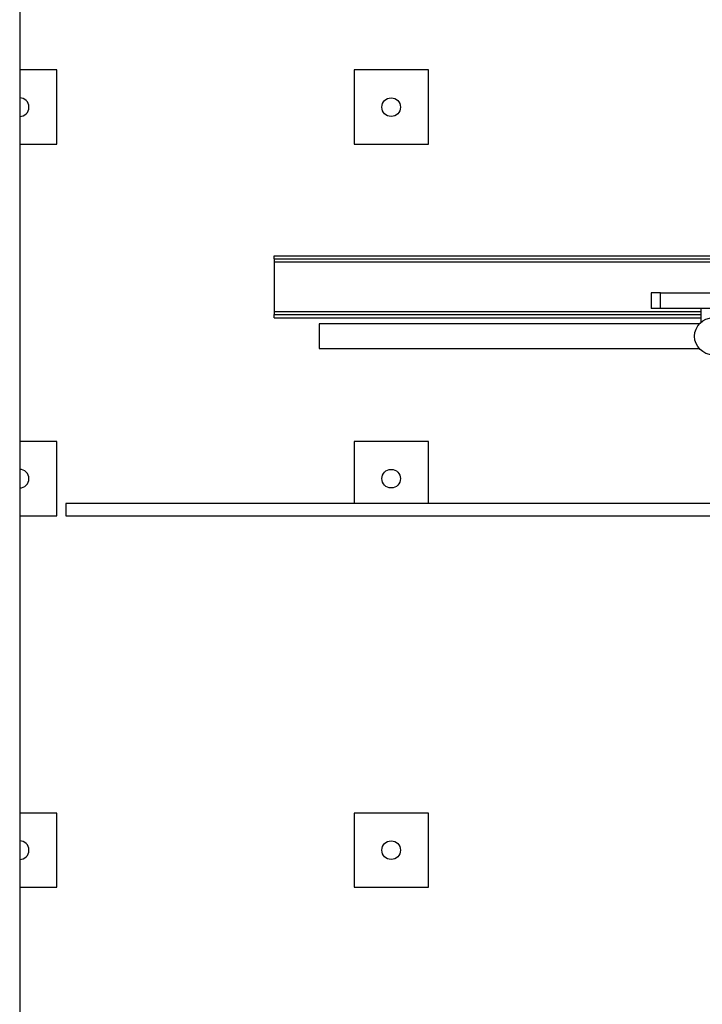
# Model space of a CAD drawing. Header units: millimetres. Extents: x 0 to 841, y 0 to 594.
# Tile 72 of 190: x 316 to 353, y 352 to 405. Entities that reach past the tile are written whole.
import ezdxf

# ---------------------------------------------------------------- set-up
doc = ezdxf.new("R2010")
doc.units = ezdxf.units.MM
doc.layers.add('TRAIT-FINS', color=9, linetype='Continuous')
doc.layers.add('TRAIT-FORT', color=4, linetype='Continuous', lineweight=25)

msp = doc.modelspace()

# ---------------------------------------------------------------- hatches: boundary and pattern name
at = {"layer": 'TRAIT-FINS'}
h = msp.add_hatch(dxfattribs=at)
h.set_pattern_fill('ANSI31', color=9, style=0)
edge = h.paths.add_edge_path(flags=0)
edge.add_arc((315.841, 399.8), 0.5, 270, 450)
edge.add_line((315.841, 400.3), (315.841, 399.3))
h = msp.add_hatch(dxfattribs=at)
h.set_pattern_fill('ANSI31', color=9, style=0)
edge = h.paths.add_edge_path(flags=0)
edge.add_arc((335.841, 399.8), 0.5, 0, 360)
h = msp.add_hatch(dxfattribs=at)
h.set_pattern_fill('ANSI31', color=9, style=0)
h.paths.add_polyline_path([(350.343, 388.966), (356.006, 388.966), (356.006, 389.8), (350.343, 389.8)], flags=0)
h = msp.add_hatch(dxfattribs=at)
h.set_pattern_fill('ANSI31', color=9, style=0)
edge = h.paths.add_edge_path(flags=0)
edge.add_arc((315.841, 379.8), 0.5, 270, 450)
edge.add_line((315.841, 380.3), (315.841, 379.3))
h = msp.add_hatch(dxfattribs=at)
h.set_pattern_fill('ANSI31', color=9, style=0)
edge = h.paths.add_edge_path(flags=0)
edge.add_arc((335.841, 379.8), 0.5, 0, 360)
h = msp.add_hatch(dxfattribs=at)
h.set_pattern_fill('ANSI31', color=9, style=0)
edge = h.paths.add_edge_path(flags=0)
edge.add_arc((315.841, 359.8), 0.5, 270, 450)
edge.add_line((315.841, 360.3), (315.841, 359.3))
h = msp.add_hatch(dxfattribs=at)
h.set_pattern_fill('ANSI31', color=9, style=0)
edge = h.paths.add_edge_path(flags=0)
edge.add_arc((335.841, 359.8), 0.5, 0, 360)

# ---------------------------------------------------------------- linework, layer by layer
at = {"layer": 'TRAIT-FORT', "color": 4, "linetype": 'Continuous', "lineweight": 25}
for p, q in [((315.841, 417.8), (315.841, 401.8)), ((317.841, 401.8), (315.841, 401.8)), ((315.841, 401.8), (315.841, 400.3)), ((317.841, 397.8), (317.841, 401.8)), ((333.841, 401.8), (333.841, 397.8)), ((337.841, 401.8), (333.841, 401.8)), ((337.841, 397.8), (337.841, 401.8)), ((315.841, 400.3), (315.841, 399.3)), ((315.841, 399.3), (315.841, 397.8)), ((315.841, 397.8), (317.841, 397.8)), ((315.841, 397.8), (315.841, 381.8)), ((333.841, 397.8), (337.841, 397.8)), ((329.547, 391.8), (535.841, 391.8)), ((329.547, 391.633), (329.547, 391.8)), ((329.547, 391.633), (535.841, 391.633)), ((329.547, 391.633), (329.547, 391.466)), ((329.547, 391.466), (535.841, 391.466)), ((329.547, 391.466), (329.547, 388.8)), ((349.841, 389.8), (349.841, 388.966)), ((350.343, 389.8), (349.841, 389.8)), ((350.343, 388.966), (350.343, 389.8)), ((350.343, 389.8), (356.006, 389.8)), ((329.547, 388.8), (329.547, 388.633)), ((329.547, 388.8), (352.508, 388.8)), ((329.547, 388.633), (352.508, 388.633)), ((329.547, 388.466), (329.547, 388.633)), ((350.343, 388.966), (349.841, 388.966)), ((356.006, 388.966), (350.343, 388.966)), ((352.508, 388.966), (352.508, 388.212)), ((329.547, 388.466), (352.508, 388.466)), ((352.429, 388.133), (331.959, 388.133)), ((331.959, 388.133), (331.959, 386.8)), ((331.959, 386.8), (352.429, 386.8)), ((317.841, 381.8), (315.841, 381.8)), ((315.841, 381.8), (315.841, 380.3)), ((317.841, 377.8), (317.841, 381.8)), ((337.841, 381.8), (333.841, 381.8)), ((333.841, 381.8), (333.841, 378.466)), ((337.841, 378.466), (337.841, 381.8)), ((315.841, 380.3), (315.841, 379.3)), ((315.841, 379.3), (315.841, 377.8)), ((391.508, 378.466), (318.324, 378.466)), ((318.324, 378.466), (318.324, 377.8)), ((315.841, 377.8), (317.841, 377.8)), ((315.841, 377.8), (315.841, 361.8)), ((318.324, 377.8), (391.508, 377.8)), ((317.841, 361.8), (315.841, 361.8)), ((315.841, 361.8), (315.841, 360.3)), ((317.841, 357.8), (317.841, 361.8)), ((337.841, 361.8), (333.841, 361.8)), ((333.841, 361.8), (333.841, 357.8)), ((337.841, 357.8), (337.841, 361.8)), ((315.841, 360.3), (315.841, 359.3)), ((315.841, 359.3), (315.841, 357.8)), ((315.841, 357.8), (317.841, 357.8)), ((315.841, 357.8), (315.841, 341.8)), ((333.841, 357.8), (337.841, 357.8))]:
    msp.add_line(p, q, dxfattribs=at)
for centre, radius in [((335.841, 399.8), 0.5), ((353.174, 387.466), 1), ((335.841, 379.8), 0.5), ((335.841, 359.8), 0.5)]:
    msp.add_circle(centre, radius, dxfattribs=at)
for centre in [(315.841, 399.8), (315.841, 379.8), (315.841, 359.8)]:
    msp.add_arc(centre, 0.5, 270, 90, dxfattribs=at)

doc.saveas('drawing.dxf')
